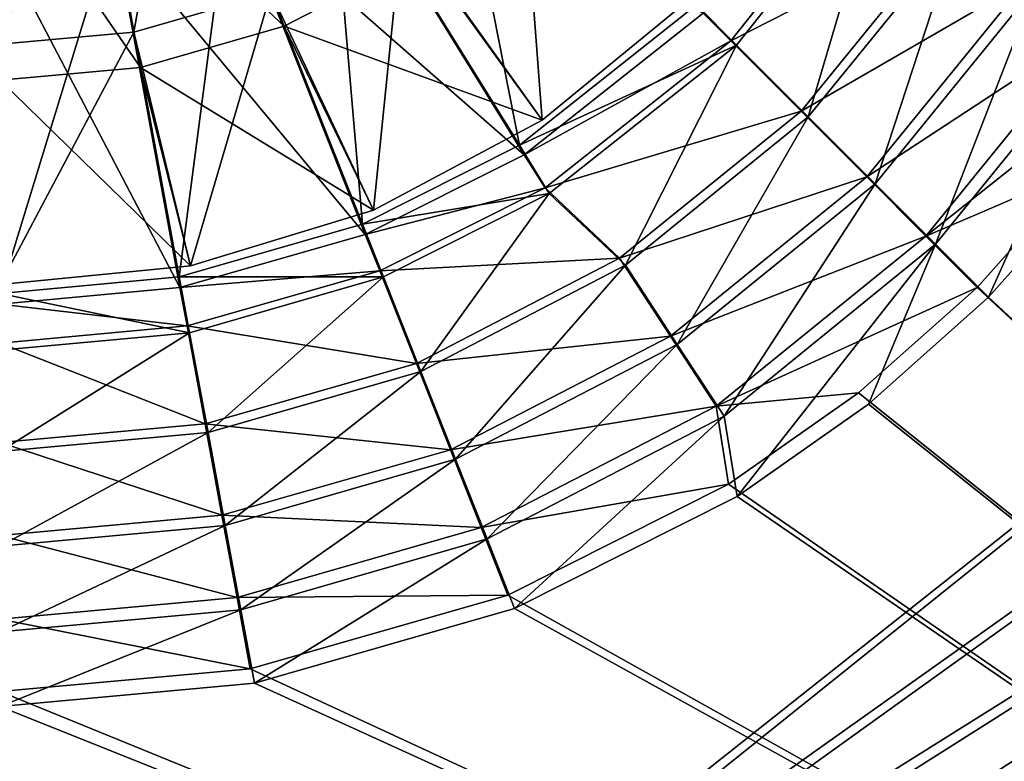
# Model space of a CAD drawing. Header units: metres. Extents: x -904 to 0, y -908 to 0.
# Tile 23 of 152: x -450 to -349, y -643 to -567. Entities that reach past the tile are written whole.
import ezdxf

# ---------------------------------------------------------------- set-up
doc = ezdxf.new("R2010")
doc.units = ezdxf.units.M

msp = doc.modelspace()

# ---------------------------------------------------------------- linework, layer by layer
at = {"layer": 'None012311'}
for points in [[(-452.00235, -701.143799, 107.12117), (-465.701691, -69.252586, 123.667824), (-71.672775, -399.771973, 115.012871)], [(-73.59713, -399.498657, 118.021057), (-465.757965, -71.129059, 126.619713), (-452.00235, -703.006531, 110.073418)], [(-75.414772, -432.511597, 117.156578), (-73.59713, -399.498657, 118.021057), (-452.00235, -703.006531, 110.073418)], [(-71.672775, -399.771973, 115.012871), (-73.531425, -432.316986, 114.160645), (-452.00235, -701.143799, 107.12117)], [(-73.531425, -432.316986, 114.160645), (-74.874588, -464.850952, 113.308716), (-452.00235, -701.143799, 107.12117)], [(-75.414772, -432.511597, 117.156578), (-452.00235, -703.006531, 110.073418), (-76.726997, -465.369781, 116.296158)], [(-452.00235, -701.143799, 107.12117), (-74.874588, -464.850952, 113.308716), (-439.541016, -702.286743, 107.09124)], [(-74.874588, -464.850952, 113.308716), (-426.795593, -705.950073, 106.995316), (-439.541016, -702.286743, 107.09124)], [(-74.874588, -464.850952, 113.308716), (-76.020103, -529.826416, 111.607269), (-426.795593, -705.950073, 106.995316)], [(-452.00235, -703.006531, 110.073418), (-439.865814, -704.11969, 110.044273), (-76.726997, -465.369781, 116.296158)], [(-76.726997, -465.369781, 116.296158), (-439.865814, -704.11969, 110.044273), (-77.852707, -530.450745, 114.591949)], [(-439.865814, -704.11969, 110.044273), (-427.452545, -707.6875, 109.950844), (-77.852707, -530.450745, 114.591949)], [(-77.852707, -530.450745, 114.591949), (-427.452545, -707.6875, 109.950844), (-416.817261, -713.039001, 109.810707)], [(-76.020103, -529.826416, 111.607269), (-415.876404, -711.444336, 106.85144), (-426.795593, -705.950073, 106.995316)], [(-416.817261, -713.039001, 109.810707), (-77.015099, -595.536011, 112.887634), (-77.852707, -530.450745, 114.591949)], [(-76.020103, -529.826416, 111.607269), (-75.124039, -594.647217, 109.909882), (-415.876404, -711.444336, 106.85144)], [(-75.124039, -594.647217, 109.909882), (-73.914162, -627.004456, 109.062576), (-415.876404, -711.444336, 106.85144)], [(-75.861374, -628.068481, 112.035744), (-77.015099, -595.536011, 112.887634), (-416.817261, -713.039001, 109.810707)], [(-415.876404, -711.444336, 106.85144), (-73.914162, -627.004456, 109.062576), (-403.579315, -721.194397, 106.596123)], [(-73.914162, -627.004456, 109.062576), (-72.197174, -659.332336, 108.216042), (-403.579315, -721.194397, 106.596123)], [(-404.84137, -722.534546, 109.562057), (-75.861374, -628.068481, 112.035744), (-416.817261, -713.039001, 109.810707)], [(-404.84137, -722.534546, 109.562057), (-74.219559, -660.599548, 111.183884), (-75.861374, -628.068481, 112.035744)]]:
    msp.add_3dface(points, dxfattribs=at)
at = {"layer": 'None012312'}
for points in [[(-398.782593, -579.73584, 2137.627441), (-418.260773, -548.336792, 2167.144043), (-406.777618, -539.228638, 2167.144043)], [(-380.650055, -565.356201, 2137.627441), (-398.782593, -579.73584, 2137.627441), (-406.777618, -539.228638, 2167.144043)], [(-414.85968, -587.826782, 2137.627441), (-428.46048, -553.471008, 2167.144043), (-418.260773, -548.336792, 2167.144043)], [(-398.782593, -579.73584, 2137.627441), (-414.85968, -587.826782, 2137.627441), (-418.260773, -548.336792, 2167.144043)], [(-417.731812, -549.293579, 2170), (-428.141388, -554.518982, 2170), (-398.279755, -580.708801, 2140.483643)], [(-417.731812, -549.293579, 2170), (-398.279755, -580.708801, 2140.483643), (-379.961212, -566.211487, 2140.483643)], [(-377.116516, -569.023682, 2140.483643), (-361.973663, -549.956421, 2140.483643), (-379.961212, -566.211487, 2140.483643)], [(-361.973663, -549.956421, 2140.483643), (-377.116516, -569.023682, 2140.483643), (-354.799561, -557.664978, 2146.241455)], [(-361.329681, -550.288696, 2137.627441), (-376.538788, -569.467529, 2137.627441), (-380.650055, -565.356201, 2137.627441)], [(-376.538788, -569.467529, 2137.627441), (-361.329681, -550.288696, 2137.627441), (-369.182129, -576.824158, 2143.397461)], [(-361.329681, -550.288696, 2137.627441), (-353.968872, -558.09613, 2143.397461), (-369.182129, -576.824158, 2143.397461)], [(-433.64035, -593.226563, 2137.627441), (-440.364075, -556.893555, 2167.144043), (-428.46048, -553.471008, 2167.144043)], [(-414.85968, -587.826782, 2137.627441), (-433.64035, -593.226563, 2137.627441), (-428.46048, -553.471008, 2167.144043)], [(-428.141388, -554.518982, 2170), (-440.25882, -557.984436, 2170), (-414.587677, -588.893311, 2140.483643)], [(-428.141388, -554.518982, 2170), (-414.587677, -588.893311, 2140.483643), (-398.279755, -580.708801, 2140.483643)], [(-433.64035, -593.226563, 2137.627441), (-452.00235, -594.911316, 2137.627441), (-440.364075, -556.893555, 2167.144043)], [(-452.00235, -594.911316, 2137.627441), (-452.00235, -557.961365, 2167.144043), (-440.364075, -556.893555, 2167.144043)], [(-440.25882, -557.984436, 2170), (-452.00235, -559.053284, 2170), (-433.588135, -594.327271, 2140.483643)], [(-440.25882, -557.984436, 2170), (-433.588135, -594.327271, 2140.483643), (-414.587677, -588.893311, 2140.483643)], [(-377.116516, -569.023682, 2140.483643), (-369.91394, -576.239014, 2146.241455), (-354.799561, -557.664978, 2146.241455)], [(-354.799561, -557.664978, 2146.241455), (-369.91394, -576.239014, 2146.241455), (-346.836334, -562.880371, 2153.199219)], [(-369.182129, -576.824158, 2143.397461), (-353.968872, -558.09613, 2143.397461), (-362.330841, -583.675415, 2150.335449)], [(-353.968872, -558.09613, 2143.397461), (-345.85907, -563.398132, 2150.335449), (-362.330841, -583.675415, 2150.335449)], [(-452.00235, -559.053284, 2170), (-452.00235, -596.003235, 2140.483643), (-433.588135, -594.327271, 2140.483643)], [(-369.91394, -576.239014, 2146.241455), (-363.188965, -582.976013, 2153.199219), (-346.836334, -562.880371, 2153.199219)], [(-346.836334, -562.880371, 2153.199219), (-363.188965, -582.976013, 2153.199219), (-339.661407, -567.579407, 2161.19458)], [(-362.330841, -583.675415, 2150.335449), (-345.85907, -563.398132, 2150.335449), (-356.132538, -589.873718, 2158.309082)], [(-345.85907, -563.398132, 2150.335449), (-338.522186, -568.194824, 2158.309082), (-356.132538, -589.873718, 2158.309082)], [(-376.538788, -569.467529, 2137.627441), (-398.782593, -579.73584, 2137.627441), (-380.650055, -565.356201, 2137.627441)], [(-398.279755, -580.708801, 2140.483643), (-377.116516, -569.023682, 2140.483643), (-379.961212, -566.211487, 2140.483643)], [(-363.188965, -582.976013, 2153.199219), (-357.129669, -589.046143, 2161.19458), (-339.661407, -567.579407, 2161.19458)], [(-339.661407, -567.579407, 2161.19458), (-357.129669, -589.046143, 2161.19458), (-331.632141, -568.801025, 2170)], [(-396.156982, -584.099121, 2140.483643), (-377.116516, -569.023682, 2140.483643), (-398.279755, -580.708801, 2140.483643)], [(-377.116516, -569.023682, 2140.483643), (-396.156982, -584.099121, 2140.483643), (-369.91394, -576.239014, 2146.241455)], [(-357.129669, -589.046143, 2161.19458), (-341.022766, -582.135193, 2170), (-331.632141, -568.801025, 2170)], [(-338.522186, -568.194824, 2158.309082), (-350.708008, -595.298279, 2167.144043), (-356.132538, -589.873718, 2158.309082)], [(-338.522186, -568.194824, 2158.309082), (-339.756653, -583.009521, 2167.144043), (-350.708008, -595.298279, 2167.144043)], [(-376.538788, -569.467529, 2137.627441), (-395.717621, -584.676575, 2137.627441), (-398.782593, -579.73584, 2137.627441)], [(-395.717621, -584.676575, 2137.627441), (-376.538788, -569.467529, 2137.627441), (-387.910156, -592.037415, 2143.397461)], [(-376.538788, -569.467529, 2137.627441), (-369.182129, -576.824158, 2143.397461), (-387.910156, -592.037415, 2143.397461)], [(-396.156982, -584.099121, 2140.483643), (-388.514923, -591.320251, 2146.241455), (-369.91394, -576.239014, 2146.241455)], [(-369.91394, -576.239014, 2146.241455), (-388.514923, -591.320251, 2146.241455), (-363.188965, -582.976013, 2153.199219)], [(-387.910156, -592.037415, 2143.397461), (-369.182129, -576.824158, 2143.397461), (-382.608124, -600.147217, 2150.335449)], [(-369.182129, -576.824158, 2143.397461), (-362.330841, -583.675415, 2150.335449), (-382.608124, -600.147217, 2150.335449)], [(-395.717621, -584.676575, 2137.627441), (-414.85968, -587.826782, 2137.627441), (-398.782593, -579.73584, 2137.627441)], [(-414.587677, -588.893311, 2140.483643), (-396.156982, -584.099121, 2140.483643), (-398.279755, -580.708801, 2140.483643)], [(-351.883148, -594.302185, 2170), (-341.022766, -582.135193, 2170), (-357.129669, -589.046143, 2161.19458)], [(-194.320099, -740.804871, 2170), (-341.022766, -582.135193, 2170), (-351.883148, -594.302185, 2170)], [(-388.514923, -591.320251, 2146.241455), (-383.313782, -599.292786, 2153.199219), (-363.188965, -582.976013, 2153.199219)], [(-363.188965, -582.976013, 2153.199219), (-383.313782, -599.292786, 2153.199219), (-357.129669, -589.046143, 2161.19458)], [(-350.708008, -595.298279, 2167.144043), (-339.756653, -583.009521, 2167.144043), (-195.265991, -740.003967, 2167.144043)], [(-413.089935, -592.602478, 2140.483643), (-396.156982, -584.099121, 2140.483643), (-414.587677, -588.893311, 2140.483643)], [(-396.156982, -584.099121, 2140.483643), (-413.089935, -592.602478, 2140.483643), (-388.514923, -591.320251, 2146.241455)], [(-382.608124, -600.147217, 2150.335449), (-362.330841, -583.675415, 2150.335449), (-377.811432, -607.48407, 2158.309082)], [(-362.330841, -583.675415, 2150.335449), (-356.132538, -589.873718, 2158.309082), (-377.811432, -607.48407, 2158.309082)], [(-395.717621, -584.676575, 2137.627441), (-412.719543, -593.232788, 2137.627441), (-414.85968, -587.826782, 2137.627441)], [(-412.719543, -593.232788, 2137.627441), (-395.717621, -584.676575, 2137.627441), (-408.889069, -602.905823, 2143.397461)], [(-395.717621, -584.676575, 2137.627441), (-387.910156, -592.037415, 2143.397461), (-408.889069, -602.905823, 2143.397461)], [(-412.719543, -593.232788, 2137.627441), (-433.64035, -593.226563, 2137.627441), (-414.85968, -587.826782, 2137.627441)], [(-433.588135, -594.327271, 2140.483643), (-413.089935, -592.602478, 2140.483643), (-414.587677, -588.893311, 2140.483643)], [(-383.313782, -599.292786, 2153.199219), (-378.627533, -606.476074, 2161.19458), (-357.129669, -589.046143, 2161.19458)], [(-357.129669, -589.046143, 2161.19458), (-378.627533, -606.476074, 2161.19458), (-351.883148, -594.302185, 2170)], [(-356.132538, -589.873718, 2158.309082), (-376.460724, -615.718994, 2167.144043), (-377.811432, -607.48407, 2158.309082)], [(-356.132538, -589.873718, 2158.309082), (-362.996796, -606.249634, 2167.144043), (-376.460724, -615.718994, 2167.144043)], [(-350.708008, -595.298279, 2167.144043), (-362.996796, -606.249634, 2167.144043), (-356.132538, -589.873718, 2158.309082)], [(-413.089935, -592.602478, 2140.483643), (-409.346375, -602.085266, 2146.241455), (-388.514923, -591.320251, 2146.241455)], [(-388.514923, -591.320251, 2146.241455), (-409.346375, -602.085266, 2146.241455), (-383.313782, -599.292786, 2153.199219)], [(-408.889069, -602.905823, 2143.397461), (-387.910156, -592.037415, 2143.397461), (-405.32254, -611.914734, 2150.335449)], [(-387.910156, -592.037415, 2143.397461), (-382.608124, -600.147217, 2150.335449), (-405.32254, -611.914734, 2150.335449)], [(-432.582336, -598.943726, 2137.627441), (-452.00235, -594.911316, 2137.627441), (-433.64035, -593.226563, 2137.627441)], [(-412.719543, -593.232788, 2137.627441), (-432.582336, -598.943726, 2137.627441), (-433.64035, -593.226563, 2137.627441)], [(-432.831635, -598.255249, 2140.483643), (-413.089935, -592.602478, 2140.483643), (-433.588135, -594.327271, 2140.483643)], [(-413.089935, -592.602478, 2140.483643), (-432.831635, -598.255249, 2140.483643), (-409.346375, -602.085266, 2146.241455)], [(-432.582336, -598.943726, 2137.627441), (-412.719543, -593.232788, 2137.627441), (-430.68985, -609.174011, 2143.397461)], [(-412.719543, -593.232788, 2137.627441), (-408.889069, -602.905823, 2143.397461), (-430.68985, -609.174011, 2143.397461)], [(-452.00235, -596.003235, 2140.483643), (-432.831635, -598.255249, 2140.483643), (-433.588135, -594.327271, 2140.483643)], [(-378.627533, -606.476074, 2161.19458), (-364.036194, -605.114441, 2170), (-351.883148, -594.302185, 2170)], [(-351.883148, -594.302185, 2170), (-364.036194, -605.114441, 2170), (-194.320099, -740.804871, 2170)], [(-432.582336, -598.943726, 2137.627441), (-452.00235, -600.725525, 2137.627441), (-452.00235, -594.911316, 2137.627441)], [(-195.265991, -740.003967, 2167.144043), (-362.996796, -606.249634, 2167.144043), (-350.708008, -595.298279, 2167.144043)], [(-452.00235, -600.003235, 2140.483643), (-432.831635, -598.255249, 2140.483643), (-452.00235, -596.003235, 2140.483643)], [(-432.831635, -598.255249, 2140.483643), (-452.00235, -600.003235, 2140.483643), (-430.988525, -608.282227, 2146.241455)], [(-432.831635, -598.255249, 2140.483643), (-430.988525, -608.282227, 2146.241455), (-409.346375, -602.085266, 2146.241455)], [(-430.68985, -609.174011, 2143.397461), (-452.00235, -611.129395, 2143.397461), (-432.582336, -598.943726, 2137.627441)], [(-452.00235, -611.129395, 2143.397461), (-452.00235, -600.725525, 2137.627441), (-432.582336, -598.943726, 2137.627441)], [(-409.346375, -602.085266, 2146.241455), (-405.851807, -610.939758, 2153.199219), (-383.313782, -599.292786, 2153.199219)], [(-383.313782, -599.292786, 2153.199219), (-405.851807, -610.939758, 2153.199219), (-378.627533, -606.476074, 2161.19458)], [(-452.00235, -600.003235, 2140.483643), (-452.00235, -610.198242, 2146.241455), (-430.988525, -608.282227, 2146.241455)], [(-405.32254, -611.914734, 2150.335449), (-382.608124, -600.147217, 2150.335449), (-402.095917, -620.065002, 2158.309082)], [(-382.608124, -600.147217, 2150.335449), (-377.811432, -607.48407, 2158.309082), (-402.095917, -620.065002, 2158.309082)], [(-409.346375, -602.085266, 2146.241455), (-430.988525, -608.282227, 2146.241455), (-405.851807, -610.939758, 2153.199219)], [(-430.68985, -609.174011, 2143.397461), (-408.889069, -602.905823, 2143.397461), (-428.926758, -618.701477, 2150.335449)], [(-408.889069, -602.905823, 2143.397461), (-405.32254, -611.914734, 2150.335449), (-428.926758, -618.701477, 2150.335449)], [(-377.348175, -614.46283, 2170), (-364.036194, -605.114441, 2170), (-378.627533, -606.476074, 2161.19458)], [(-364.036194, -605.114441, 2170), (-377.348175, -614.46283, 2170), (-194.320099, -740.804871, 2170)], [(-376.460724, -615.718994, 2167.144043), (-362.996796, -606.249634, 2167.144043), (-195.265991, -740.003967, 2167.144043)], [(-405.851807, -610.939758, 2153.199219), (-402.703217, -618.917664, 2161.19458), (-378.627533, -606.476074, 2161.19458)], [(-378.627533, -606.476074, 2161.19458), (-402.703217, -618.917664, 2161.19458), (-377.348175, -614.46283, 2170)], [(-430.988525, -608.282227, 2146.241455), (-452.00235, -610.198242, 2146.241455), (-429.266998, -617.644348, 2153.199219)], [(-430.988525, -608.282227, 2146.241455), (-429.266998, -617.644348, 2153.199219), (-405.851807, -610.939758, 2153.199219)], [(-377.811432, -607.48407, 2158.309082), (-399.273254, -627.198242, 2167.144043), (-402.095917, -620.065002, 2158.309082)], [(-376.460724, -615.718994, 2167.144043), (-399.273254, -627.198242, 2167.144043), (-377.811432, -607.48407, 2158.309082)], [(-428.926758, -618.701477, 2150.335449), (-452.00235, -620.818604, 2150.335449), (-430.68985, -609.174011, 2143.397461)], [(-452.00235, -620.818604, 2150.335449), (-452.00235, -611.129395, 2143.397461), (-430.68985, -609.174011, 2143.397461)], [(-452.00235, -610.198242, 2146.241455), (-452.00235, -619.717285, 2153.199219), (-429.266998, -617.644348, 2153.199219)], [(-405.851807, -610.939758, 2153.199219), (-429.266998, -617.644348, 2153.199219), (-402.703217, -618.917664, 2161.19458)], [(-428.926758, -618.701477, 2150.335449), (-405.32254, -611.914734, 2150.335449), (-427.331726, -627.320862, 2158.309082)], [(-405.32254, -611.914734, 2150.335449), (-402.095917, -620.065002, 2158.309082), (-427.331726, -627.320862, 2158.309082)], [(-402.703217, -618.917664, 2161.19458), (-399.978088, -625.825989, 2170), (-377.348175, -614.46283, 2170)], [(-194.320099, -740.804871, 2170), (-377.348175, -614.46283, 2170), (-399.978088, -625.825989, 2170)], [(-399.273254, -627.198242, 2167.144043), (-376.460724, -615.718994, 2167.144043), (-195.265991, -740.003967, 2167.144043)], [(-429.266998, -617.644348, 2153.199219), (-452.00235, -619.717285, 2153.199219), (-427.715881, -626.079712, 2161.19458)], [(-429.266998, -617.644348, 2153.199219), (-427.715881, -626.079712, 2161.19458), (-402.703217, -618.917664, 2161.19458)], [(-427.331726, -627.320862, 2158.309082), (-452.00235, -629.58429, 2158.309082), (-428.926758, -618.701477, 2150.335449)], [(-452.00235, -629.58429, 2158.309082), (-452.00235, -620.818604, 2150.335449), (-428.926758, -618.701477, 2150.335449)], [(-402.703217, -618.917664, 2161.19458), (-427.715881, -626.079712, 2161.19458), (-399.978088, -625.825989, 2170)], [(-452.00235, -619.717285, 2153.199219), (-452.00235, -628.294067, 2161.19458), (-427.715881, -626.079712, 2161.19458)], [(-402.095917, -620.065002, 2158.309082), (-425.934967, -634.864075, 2167.144043), (-427.331726, -627.320862, 2158.309082)], [(-399.273254, -627.198242, 2167.144043), (-425.934967, -634.864075, 2167.144043), (-402.095917, -620.065002, 2158.309082)], [(-427.715881, -626.079712, 2161.19458), (-452.00235, -628.294067, 2161.19458), (-426.371918, -633.383484, 2170)], [(-427.715881, -626.079712, 2161.19458), (-426.371918, -633.383484, 2170), (-399.978088, -625.825989, 2170)], [(-399.978088, -625.825989, 2170), (-426.371918, -633.383484, 2170), (-194.320099, -740.804871, 2170)], [(-425.934967, -634.864075, 2167.144043), (-452.00235, -637.255737, 2167.144043), (-427.331726, -627.320862, 2158.309082)], [(-427.331726, -627.320862, 2158.309082), (-452.00235, -637.255737, 2167.144043), (-452.00235, -629.58429, 2158.309082)], [(-195.265991, -740.003967, 2167.144043), (-425.934967, -634.864075, 2167.144043), (-399.273254, -627.198242, 2167.144043)], [(-452.00235, -628.294067, 2161.19458), (-452.00235, -635.72052, 2170), (-426.371918, -633.383484, 2170)], [(-426.371918, -633.383484, 2170), (-452.00235, -635.72052, 2170), (-194.320099, -740.804871, 2170)], [(-194.320099, -740.804871, 2170), (-452.00235, -635.72052, 2170), (-720.775391, -740.804871, 2170)], [(-452.00235, -637.255737, 2167.144043), (-425.934967, -634.864075, 2167.144043), (-195.265991, -740.003967, 2167.144043)], [(-720.775391, -740.003967, 2167.144043), (-452.00235, -637.255737, 2167.144043), (-195.265991, -740.003967, 2167.144043)]]:
    msp.add_3dface(points, dxfattribs=at)
at = {"layer": 'None012320'}
for points in [[(-442.82843, -543.578613, 2125.1875), (-433.444366, -540.880432, 2125.1875), (-438.28421, -568.134949, 2129.237793)], [(-433.444366, -540.880432, 2125.1875), (-424.251831, -564.100281, 2129.237793), (-438.28421, -568.134949, 2129.237793)], [(-438.28421, -568.134949, 2129.237793), (-452.00235, -569.393555, 2129.237793), (-442.82843, -543.578613, 2125.1875)], [(-452.00235, -569.393555, 2129.237793), (-452.00235, -544.420288, 2125.1875), (-442.82843, -543.578613, 2125.1875)], [(-422.893799, -567.53064, 2147.430908), (-431.069733, -546.878601, 2155.62085), (-441.654572, -549.921997, 2155.62085)], [(-431.069733, -546.878601, 2155.62085), (-422.893799, -567.53064, 2147.430908), (-408.729553, -560.192688, 2147.430908)], [(-398.693848, -547.312439, 2129.237793), (-396.445313, -577.150879, 2134.872803), (-410.748413, -557.104675, 2129.237793)], [(-381.291656, -564.7146, 2134.872803), (-396.445313, -577.150879, 2134.872803), (-398.693848, -547.312439, 2129.237793)], [(-441.654572, -549.921997, 2155.62085), (-452.00235, -550.871399, 2155.62085), (-437.612885, -571.762695, 2147.430908)], [(-437.612885, -571.762695, 2147.430908), (-422.893799, -567.53064, 2147.430908), (-441.654572, -549.921997, 2155.62085)], [(-452.00235, -550.871399, 2155.62085), (-452.00235, -573.082886, 2147.430908), (-437.612885, -571.762695, 2147.430908)], [(-410.748413, -557.104675, 2129.237793), (-413.734009, -586.391907, 2134.872803), (-424.251831, -564.100281, 2129.237793)], [(-396.445313, -577.150879, 2134.872803), (-413.734009, -586.391907, 2134.872803), (-410.748413, -557.104675, 2129.237793)], [(-408.729553, -560.192688, 2147.430908), (-422.893799, -567.53064, 2147.430908), (-396.445313, -577.150879, 2136.720459)], [(-408.729553, -560.192688, 2147.430908), (-396.445313, -577.150879, 2136.720459), (-381.291656, -564.7146, 2136.720459)], [(-424.251831, -564.100281, 2129.237793), (-432.493317, -592.082458, 2134.872803), (-438.28421, -568.134949, 2129.237793)], [(-413.734009, -586.391907, 2134.872803), (-432.493317, -592.082458, 2134.872803), (-424.251831, -564.100281, 2129.237793)], [(-381.291656, -564.7146, 2136.720459), (-396.445313, -577.150879, 2136.720459), (-381.291656, -564.7146, 2134.872803)], [(-396.445313, -577.150879, 2136.720459), (-396.445313, -577.150879, 2134.872803), (-381.291656, -564.7146, 2134.872803)], [(-413.734009, -586.391907, 2136.720459), (-422.893799, -567.53064, 2147.430908), (-437.612885, -571.762695, 2147.430908)], [(-422.893799, -567.53064, 2147.430908), (-413.734009, -586.391907, 2136.720459), (-396.445313, -577.150879, 2136.720459)], [(-432.493317, -592.082458, 2134.872803), (-452.00235, -594.003967, 2134.872803), (-438.28421, -568.134949, 2129.237793)], [(-438.28421, -568.134949, 2129.237793), (-452.00235, -594.003967, 2134.872803), (-452.00235, -569.393555, 2129.237793)], [(-437.612885, -571.762695, 2147.430908), (-452.00235, -573.082886, 2147.430908), (-432.493317, -592.082458, 2136.720459)], [(-432.493317, -592.082458, 2136.720459), (-413.734009, -586.391907, 2136.720459), (-437.612885, -571.762695, 2147.430908)], [(-452.00235, -573.082886, 2147.430908), (-452.00235, -594.003967, 2136.720459), (-432.493317, -592.082458, 2136.720459)], [(-396.445313, -577.150879, 2136.720459), (-413.734009, -586.391907, 2136.720459), (-396.445313, -577.150879, 2134.872803)], [(-413.734009, -586.391907, 2136.720459), (-413.734009, -586.391907, 2134.872803), (-396.445313, -577.150879, 2134.872803)], [(-413.734009, -586.391907, 2136.720459), (-432.493317, -592.082458, 2136.720459), (-413.734009, -586.391907, 2134.872803)], [(-432.493317, -592.082458, 2136.720459), (-432.493317, -592.082458, 2134.872803), (-413.734009, -586.391907, 2134.872803)], [(-432.493317, -592.082458, 2136.720459), (-452.00235, -594.003967, 2136.720459), (-432.493317, -592.082458, 2134.872803)], [(-452.00235, -594.003967, 2136.720459), (-452.00235, -594.003967, 2134.872803), (-432.493317, -592.082458, 2134.872803)]]:
    msp.add_3dface(points, dxfattribs=at)

doc.saveas('drawing.dxf')
